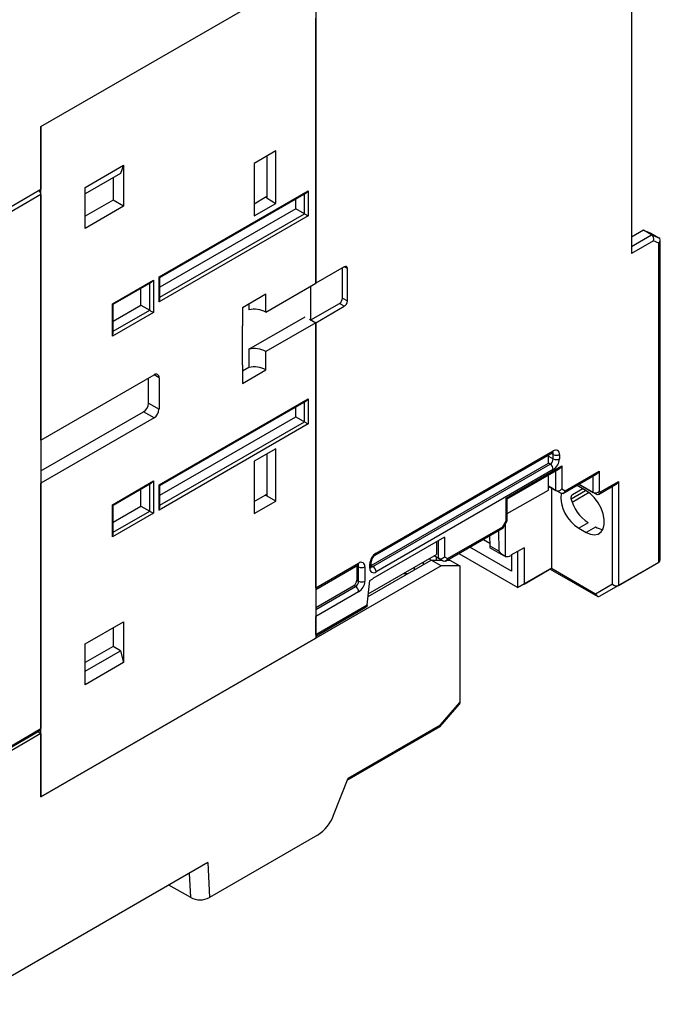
# Model space of a CAD drawing. Header units: millimetres. Extents: x 0 to 768, y 0 to 594.
# Tile 20 of 22: x 567 to 640, y 375 to 487. Entities that reach past the tile are written whole.
import ezdxf

# ---------------------------------------------------------------- set-up
doc = ezdxf.new("R2010")
doc.units = ezdxf.units.MM
doc.header["$LTSCALE"] = 2.75

msp = doc.modelspace()

# ---------------------------------------------------------------- linework, layer by layer
for p, q in [((569.08, 474.81), (614.58, 501.08)), ((569.08, 474.81), (600.33, 492.86)), ((600.33, 492.86), (600.33, 456.97)), ((636.25, 492.15), (636.25, 460.35)), ((600.33, 456.97), (600.33, 487.14)), ((569.08, 439.13), (569.08, 474.81)), ((569.08, 474.81), (569.08, 467.63)), ((595.81, 472.03), (593.33, 470.61)), ((595.81, 466.07), (595.81, 472.03)), ((593.33, 470.61), (593.33, 464.65)), ((594.82, 466.65), (594.82, 471.46)), ((574.1, 467.87), (578.48, 470.4)), ((578.12, 469.47), (574.1, 467.15)), ((578.48, 470.4), (578.12, 469.47)), ((578.48, 470.4), (578.48, 465.75)), ((577.28, 468.98), (577.28, 466.44)), ((569.08, 467.63), (557.52, 460.95)), ((574.1, 463.22), (574.1, 467.87)), ((582.51, 457.71), (599.48, 467.5)), ((582.6, 457.65), (599.27, 467.28)), ((599.48, 467.5), (599.48, 464.64)), ((569.08, 467.06), (557.41, 460.32)), ((569.08, 467.06), (569.08, 406.31)), ((577.28, 466.44), (574.1, 464.61)), ((578.48, 465.75), (577.28, 466.44)), ((593.33, 466.03), (594.6, 466.77)), ((593.33, 464.65), (595.81, 466.07)), ((594.6, 466.77), (594.82, 466.89)), ((594.82, 466.65), (594.6, 466.77)), ((594.82, 466.65), (595.81, 466.07)), ((598.07, 465.46), (598.07, 466.58)), ((599.06, 464.89), (599.06, 467.16)), ((578.48, 465.75), (574.1, 463.22)), ((598.07, 465.46), (582.6, 456.53)), ((599.06, 464.89), (598.07, 465.46)), ((599.48, 464.64), (582.51, 454.85)), ((582.6, 455.39), (599.06, 464.89)), ((637.6, 463.01), (636.25, 462.23)), ((638.52, 462.48), (637.6, 463.01)), ((637.6, 463.01), (638.44, 462.68)), ((636.25, 461.17), (638.52, 462.48)), ((638.75, 461.79), (636.25, 460.35)), ((638.44, 462.68), (639.36, 462.15)), ((638.52, 462.48), (639.36, 462.15)), ((639.36, 461.55), (638.75, 461.79)), ((639.51, 425.45), (639.51, 461.95)), ((639.36, 425.24), (639.36, 461.55)), ((603.58, 458.85), (600.33, 456.97)), ((603.38, 455.29), (603.38, 458.73)), ((603.94, 458.64), (603.58, 458.85)), ((603.94, 454.97), (603.94, 458.64)), ((577.21, 454.64), (581.88, 457.34)), ((577.29, 454.59), (581.67, 457.12)), ((581.88, 457.34), (581.88, 453.66)), ((582.51, 454.85), (582.51, 457.71)), ((582.6, 455.14), (582.6, 457.66)), ((580.46, 454.48), (580.46, 456.42)), ((581.45, 453.91), (581.45, 456.99)), ((594.67, 453.7), (600.33, 456.97)), ((599.77, 452.8), (599.77, 456.65)), ((591.99, 454.23), (594.67, 455.79)), ((594.67, 453.7), (594.67, 455.79)), ((603.38, 455.29), (603.94, 454.97)), ((577.21, 450.97), (577.21, 454.64)), ((577.3, 451.26), (577.3, 454.6)), ((577.3, 452.65), (580.46, 454.48)), ((577.3, 451.51), (581.45, 453.91)), ((580.46, 454.48), (581.45, 453.91)), ((591.99, 454.23), (591.99, 452.15)), ((592.73, 454.66), (592.73, 453.97)), ((599.77, 452.8), (603.03, 454.68)), ((600.33, 452.48), (603.58, 454.36)), ((603.58, 454.36), (603.03, 454.68)), ((581.88, 453.66), (577.21, 450.97)), ((592.73, 449.48), (599.13, 453.17)), ((599.62, 452.89), (600.33, 452.48)), ((599.77, 452.8), (600.33, 452.48)), ((591.99, 447.66), (591.99, 452.15)), ((600.33, 452.48), (594.67, 449.21)), ((600.33, 452.48), (600.33, 416.59)), ((600.33, 422.31), (600.33, 452.48)), ((592.73, 449.48), (592.73, 447.4)), ((594.67, 447.13), (594.67, 449.21)), ((591.99, 447.66), (591.99, 445.58)), ((592.73, 447.4), (591.99, 446.97)), ((591.99, 445.58), (594.67, 447.13)), ((569.08, 439.13), (581.95, 446.56)), ((581.31, 443.33), (581.31, 446.19)), ((582.51, 446.23), (581.95, 446.56)), ((582.51, 446.23), (582.51, 442.64)), ((582.51, 434.03), (599.48, 443.82)), ((599.48, 443.82), (599.48, 440.97)), ((581.31, 443.33), (582.51, 442.64)), ((582.6, 433.97), (599.27, 443.6)), ((598.07, 441.78), (598.07, 442.91)), ((599.06, 441.21), (599.06, 443.48)), ((569.08, 435.62), (580.74, 442.35)), ((581.95, 441.66), (569.08, 434.23)), ((581.95, 441.66), (580.74, 442.35)), ((582.6, 432.85), (598.07, 441.78)), ((598.07, 441.78), (599.06, 441.21)), ((599.48, 440.97), (582.51, 431.17)), ((582.6, 431.71), (599.06, 441.21)), ((595.81, 438.15), (593.33, 436.72)), ((595.81, 432.19), (595.81, 438.15)), ((594.82, 432.76), (594.82, 437.58)), ((607.09, 426.04), (627.24, 437.67)), ((607.19, 426.27), (627.34, 437.9)), ((626.78, 436.51), (626.78, 437.41)), ((626.78, 437.32), (627.34, 437)), ((627.34, 437.49), (627.13, 437.61)), ((627.34, 437), (627.34, 437.49)), ((628.05, 437.49), (628.05, 437)), ((593.33, 436.72), (593.33, 430.76)), ((606.63, 424.87), (626.78, 436.51)), ((606.84, 424.76), (626.99, 436.39)), ((621.97, 432.51), (628.33, 436.19)), ((626.99, 436.39), (626.78, 436.51)), ((628.33, 436.19), (628.33, 433.58)), ((627.34, 435.78), (607.19, 424.14)), ((622.11, 432.43), (627.98, 435.81)), ((626.78, 433.45), (626.78, 435.12)), ((627.62, 433.41), (627.62, 435.61)), ((628.44, 433.06), (632.22, 435.24)), ((628.69, 433.37), (632.57, 435.61)), ((631.87, 433.16), (631.87, 435.04)), ((632.57, 435.61), (632.57, 433.33)), ((569.08, 398.55), (569.08, 434.23)), ((577.21, 431.78), (581.88, 434.48)), ((577.29, 431.73), (581.67, 434.25)), ((581.45, 431.05), (581.45, 434.13)), ((581.88, 434.48), (581.88, 430.8)), ((582.51, 431.17), (582.51, 434.03)), ((582.6, 431.46), (582.6, 433.98)), ((626.78, 433.89), (627.62, 433.41)), ((627.27, 433.61), (626.78, 433.89)), ((626.78, 433.74), (626.92, 433.82)), ((626.92, 433.82), (626.78, 433.74)), ((627.13, 433.7), (627.13, 424.55)), ((628.19, 433.08), (627.27, 433.61)), ((630.71, 433.59), (629.51, 432.89)), ((630.24, 433.86), (630.02, 433.97)), ((631.09, 433.37), (630.24, 433.86)), ((630.25, 434.1), (631.87, 433.16)), ((632.22, 432.96), (630.25, 434.1)), ((632.47, 432.94), (634.42, 434.06)), ((632.72, 433.25), (634.77, 434.43)), ((634.06, 422.76), (634.06, 433.85)), ((634.77, 434.43), (634.77, 422.59)), ((580.46, 431.62), (580.46, 433.56)), ((593.33, 432.15), (594.6, 432.88)), ((594.6, 432.88), (594.82, 433)), ((594.82, 432.76), (594.6, 432.88)), ((595.81, 432.19), (594.82, 432.76)), ((621.97, 429.9), (621.97, 432.51)), ((622.11, 430.76), (626.78, 433.45)), ((628.19, 433.08), (627.62, 433.41)), ((628.33, 433.58), (628.69, 433.37)), ((629.36, 432.45), (631.02, 433.41)), ((631.42, 433.15), (629.49, 432.04)), ((632.22, 432.96), (631.87, 433.16)), ((632.57, 433.33), (632.72, 433.25)), ((577.21, 428.11), (577.21, 431.78)), ((577.3, 428.4), (577.3, 431.73)), ((577.3, 429.79), (580.46, 431.62)), ((580.46, 431.62), (581.45, 431.05)), ((593.33, 430.76), (595.81, 432.19)), ((622.11, 429.94), (622.11, 432.43)), ((581.88, 430.8), (577.21, 428.11)), ((577.3, 428.65), (581.45, 431.05)), ((615.08, 425.34), (621.65, 429.14)), ((615.33, 425.66), (621.61, 429.28)), ((621.61, 429.28), (621.97, 429.9)), ((621.63, 429.14), (622.11, 429.96)), ((621.87, 429.54), (621.88, 425.9)), ((631.3, 429.73), (630.24, 429.12)), ((630.24, 429.12), (631.09, 428.63)), ((632.15, 429.24), (631.09, 428.63)), ((614.98, 428.09), (606.82, 423.38)), ((614.98, 428.09), (614.98, 425.85)), ((620.1, 428.25), (620.11, 427.11)), ((621.17, 426.5), (621.16, 428.85)), ((614.07, 427.57), (614.07, 426.11)), ((614.28, 425.68), (614.28, 427.68)), ((622.6, 424.22), (617.87, 426.96)), ((619.39, 427.83), (620.11, 427.42)), ((620.1, 426.91), (621.7, 426)), ((620.11, 427.11), (621.17, 426.5)), ((624.02, 426.88), (622.53, 426.02)), ((624.02, 426.88), (624.02, 422.75)), ((606.31, 421.63), (614.07, 426.11)), ((614.28, 425.68), (613.8, 425.96)), ((614.37, 425.63), (613.8, 425.96)), ((614.05, 425.47), (614.05, 425.82)), ((614.98, 425.85), (615.33, 425.66)), ((616.6, 426.22), (623.31, 422.34)), ((622.6, 426.06), (622.6, 424.22)), ((623.31, 422.34), (623.31, 426.47)), ((614.58, 424.82), (569.08, 398.55)), ((600.33, 422.31), (605.21, 425.12)), ((600.33, 422.14), (605.11, 424.89)), ((605.01, 424.83), (605.01, 423.2)), ((605.21, 424.72), (605.01, 424.83)), ((605.21, 423.08), (605.21, 424.72)), ((605.92, 424.72), (605.92, 423.08)), ((606.28, 421.33), (613.45, 425.47)), ((606.48, 424.55), (606.48, 425.04)), ((606.63, 424.76), (606.63, 425.25)), ((606.63, 424.87), (606.84, 424.76)), ((611.54, 424.65), (611.54, 424.37)), ((612.6, 424.98), (612.6, 425.26)), ((613.24, 425.63), (613.51, 425.47)), ((614.58, 424.82), (613.45, 425.47)), ((613.45, 425.47), (614.65, 425.47)), ((614.83, 425.37), (614.28, 425.69)), ((614.83, 425.37), (614.37, 425.63)), ((614.62, 425.49), (614.58, 425.47)), ((614.62, 425.49), (614.58, 425.47)), ((616.7, 424.82), (614.58, 424.82)), ((615.3, 425.47), (615.57, 425.47)), ((615.57, 425.47), (616.7, 424.82)), ((616.7, 424.82), (616.7, 409.27)), ((634.77, 422.59), (639.36, 425.24)), ((637.24, 424.02), (639.36, 425.24)), ((610.34, 423.96), (610.76, 423.96)), ((610.76, 423.96), (610.8, 423.94)), ((627.13, 424.55), (623.31, 422.34)), ((624.02, 422.75), (627.13, 424.55)), ((626.99, 424.46), (632.4, 421.34)), ((627.13, 424.55), (632.15, 421.65)), ((637.24, 424.02), (632.65, 421.36)), ((600.33, 420.09), (604.65, 422.59)), ((600.33, 419.86), (604.86, 422.47)), ((604.86, 422.47), (604.65, 422.59)), ((605.01, 423.2), (605.21, 423.08)), ((606.18, 420.37), (606.48, 423.16)), ((606.48, 423.16), (606.82, 423.36)), ((606.82, 423.38), (606.82, 423.36)), ((624.02, 422.75), (623.31, 422.34)), ((632.15, 421.65), (634.06, 422.76)), ((634.77, 422.59), (632.65, 421.36)), ((605.21, 421.86), (600.33, 419.04)), ((600.33, 417), (606.18, 420.37)), ((600.33, 416.83), (606.07, 420.15)), ((600.33, 417), (600.33, 419.04)), ((574.1, 415.94), (578.48, 418.47)), ((578.48, 418.47), (578.48, 413.82)), ((577.28, 417.78), (577.28, 415.65)), ((569.08, 398.55), (600.33, 416.59)), ((574.1, 411.29), (574.1, 415.94)), ((577.28, 415.65), (574.1, 413.82)), ((574.1, 412.85), (578.12, 415.17)), ((578.12, 415.17), (577.28, 415.65)), ((578.12, 415.17), (578.48, 413.82)), ((578.48, 413.82), (574.1, 411.29)), ((614.43, 406.49), (616.63, 409.04)), ((614.5, 406.72), (616.7, 409.27)), ((604, 400.66), (614.5, 406.72)), ((557.06, 399.2), (568.97, 406.08)), ((557.41, 399.57), (569.08, 406.31)), ((569.08, 405.73), (557.52, 399.06)), ((568.73, 405.94), (569.08, 405.73)), ((569.08, 405.73), (569.08, 398.55)), ((603.91, 400.45), (614.48, 406.54)), ((602.37, 396.45), (604, 400.66)), ((600.53, 394.17), (588.24, 387.08)), ((588.06, 391.05), (560.13, 374.93)), ((588.06, 391.05), (588.24, 387.08)), ((586.12, 387.07), (585.99, 389.86)), ((586.12, 387.07), (583.64, 388.5))]:
    msp.add_line(p, q)
at = {"flags": 128}
for points in [[(599.48, 467.5), (599.38, 467.36), (599.27, 467.28)], [(599.06, 464.89), (599.12, 464.85), (599.21, 464.8), (599.3, 464.75), (599.4, 464.69), (599.48, 464.64)], [(639.36, 461.55), (639.48, 461.73), (639.51, 461.93), (639.46, 462.06), (639.36, 462.15)], [(581.88, 457.34), (581.77, 457.2), (581.66, 457.12)], [(582.51, 457.71), (582.58, 457.67), (582.59, 457.66)], [(577.21, 454.64), (577.28, 454.6), (577.29, 454.6)], [(581.45, 453.91), (581.52, 453.87), (581.6, 453.82), (581.69, 453.77), (581.79, 453.71), (581.88, 453.66)], [(599.48, 443.82), (599.38, 443.68), (599.27, 443.6)], [(599.06, 441.21), (599.12, 441.17), (599.21, 441.12), (599.3, 441.07), (599.4, 441.01), (599.48, 440.97)], [(627.24, 437.67), (627.29, 437.7), (627.3, 437.7)], [(628.33, 436.19), (628.15, 435.95), (627.98, 435.82)], [(581.88, 434.48), (581.77, 434.33), (581.66, 434.26)], [(582.51, 434.03), (582.58, 433.99), (582.59, 433.98)], [(621.97, 432.51), (622.08, 432.45), (622.11, 432.43)], [(628.69, 433.37), (628.6, 433.19), (628.45, 433.07), (628.31, 433.04), (628.19, 433.08)], [(631.09, 428.63), (631.58, 428.42), (632.04, 428.35), (632.45, 428.44), (632.78, 428.68), (633.01, 429.05), (633.13, 429.54), (633.13, 430.11), (633.01, 430.73), (632.78, 431.37), (632.45, 431.99), (632.04, 432.55), (631.58, 433.02), (631.09, 433.37)], [(632.72, 433.25), (632.63, 433.06), (632.48, 432.94), (632.34, 432.92), (632.22, 432.96)], [(577.29, 431.73), (577.29, 431.73), (577.27, 431.75), (577.21, 431.78)], [(581.88, 430.8), (581.77, 430.86), (581.63, 430.94), (581.56, 430.98), (581.5, 431.02), (581.45, 431.05)], [(621.61, 429.28), (621.64, 429.17), (621.6, 429.12)], [(621.97, 429.9), (622.08, 429.94), (622.11, 429.99)], [(620.11, 427.11), (620.11, 426.93), (620.11, 426.93)], [(621.88, 425.9), (621.4, 426.2), (621.17, 426.5)], [(605.11, 424.89), (605.16, 424.92), (605.17, 424.92)], [(606.63, 424.69), (606.64, 424.69), (606.63, 424.76)], [(615.33, 425.66), (615.23, 425.47), (615.08, 425.35), (614.95, 425.33), (614.83, 425.37)], [(626.99, 424.47), (626.99, 424.47), (627.03, 424.49), (627.13, 424.55)], [(632.15, 421.65), (632.24, 421.47), (632.39, 421.35), (632.52, 421.33), (632.65, 421.36)], [(606.18, 420.37), (606.13, 420.21), (606.03, 420.13)], [(616.7, 409.27), (616.67, 409.1), (616.62, 409.04)], [(614.5, 406.72), (614.5, 406.59), (614.44, 406.53)]]:
    msp.add_lwpolyline(points, dxfattribs=at)
for centre, radius, start, end in [((568.31, 467.02), 0.77, 2.6822, 40.5937), ((638.15, 461.98), 0.625, 342.846, 53.4196), ((603.72, 458.68), 0.218, 350.786, 129.2033), ((582.09, 455.13), 0.502, 326.1833, 1.6182), ((602.61, 455.33), 0.768, 302.6055, 357.3945), ((603.17, 455), 0.768, 302.6055, 357.3945), ((593.33, 451.09), 2.94, 62.7539, 101.749), ((576.79, 451.25), 0.502, 326.1833, 1.6182), ((593.33, 446.6), 2.94, 62.7539, 101.749), ((593.33, 444.52), 2.94, 62.7539, 101.749), ((582.17, 446.29), 0.349, 350.786, 129.2033), ((580.08, 443.39), 1.23, 302.6055, 357.3945), ((581.28, 442.7), 1.23, 302.6055, 357.3945), ((626.57, 437.04), 0.768, 302.6055, 357.3945), ((627.1, 437.87), 0.24, 304.0564, 7.2558), ((627.07, 437.51), 0.271, 355.5584, 41.7078), ((627.62, 437.56), 0.437, 350.786, 129.2033), ((627.7, 438.17), 0.769, 242.6097, 297.3903), ((626.51, 437.07), 1.54, 302.6055, 357.3945), ((627.7, 437.68), 0.769, 242.6097, 297.3903), ((626.57, 435.74), 0.768, 2.6055, 57.3945), ((631.82, 435.98), 0.837, 298.3801, 333.8157), ((634.02, 434.8), 0.837, 298.3801, 333.8157), ((627.86, 433.97), 0.612, 246.9943, 319.9061), ((632.46, 432.74), 4.25, 175.3232, 238.53), ((629.71, 432.58), 0.371, 123.4939, 194.1061), ((633.77, 433.55), 4.54, 193.4129, 237.0843), ((632.11, 433.73), 0.612, 246.9943, 319.9061), ((582.09, 431.45), 0.502, 326.1833, 1.6182), ((633.14, 430.82), 1.86, 237.9724, 264.8174), ((576.79, 428.39), 0.502, 326.1833, 1.6182), ((608.02, 424.97), 1.54, 122.6055, 177.3945), ((607.64, 425.19), 1.02, 123.2949, 176.7066), ((606.94, 426.24), 0.252, 305.7593, 5.615), ((614.52, 426.24), 0.603, 246.6127, 320.5196), ((622.07, 426.7), 0.825, 256.6223, 303.9168), ((604.97, 425.09), 0.24, 304.0564, 7.2558), ((604.94, 424.74), 0.271, 355.5695, 41.5969), ((605.49, 424.79), 0.437, 350.786, 129.2033), ((605.56, 425.4), 0.769, 242.6097, 297.3903), ((606.38, 425.27), 0.252, 294.4339, 353.6282), ((606.38, 424.78), 0.251, 294.3747, 354.3052), ((606.68, 424.98), 0.271, 258.4205, 304.4258), ((606.42, 424.11), 0.768, 2.6055, 57.3945), ((639.24, 425.48), 0.265, 297.5952, 4.4503), ((606.91, 424.48), 0.437, 170.786, 309.2033), ((604.24, 423.23), 0.768, 302.6055, 357.3945), ((604.44, 423.12), 0.768, 302.6055, 357.3945), ((604.44, 421.82), 0.768, 2.6055, 57.3945), ((604.38, 423.15), 1.54, 302.6055, 357.3945), ((605.56, 423.76), 0.769, 242.6097, 297.3903), ((634.53, 423.15), 0.612, 220.0939, 293.0057), ((568.84, 406.28), 0.24, 304.0564, 7.2558), ((598.05, 398.05), 4.6, 302.638, 339.7729), ((587.18, 389.12), 2.3, 242.5675, 297.4779)]:
    msp.add_arc(centre, radius, start, end)

doc.saveas('drawing.dxf')
